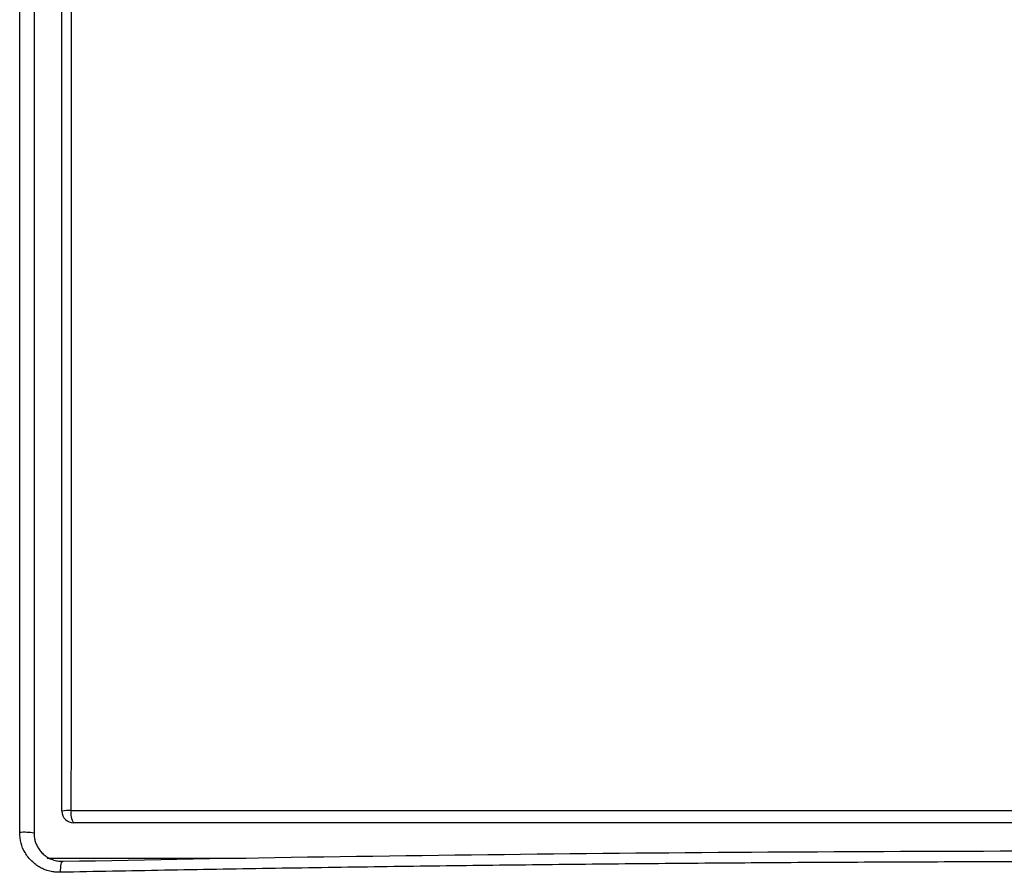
# Model space of a CAD drawing. Header units: millimetres. Extents: x 0 to 768, y 0 to 594.
# Tile 14 of 145: x 124 to 141, y 172 to 187. Entities that reach past the tile are written whole.
import ezdxf

# ---------------------------------------------------------------- set-up
doc = ezdxf.new("R2010")
doc.units = ezdxf.units.MM
doc.header["$LTSCALE"] = 2.75

msp = doc.modelspace()

# ---------------------------------------------------------------- linework, layer by layer
msp.add_line((124.889, 172.518), (128.308, 172.52))
at = {"flags": 128}
msp.add_lwpolyline([(125.117, 172.277), (125.117, 172.316), (125.12, 172.354), (125.124, 172.388), (125.129, 172.417), (125.136, 172.44), (125.144, 172.456), (125.153, 172.465), (125.162, 172.466)], dxfattribs=at)
for centre, radius, start, end in [((125.264, 172.702), 0.637, 87.0142, 101.0893), ((125.342, 173.327), 0.2, 180, 270), ((125.572, 173.286), 0.279, 169.1546, 214.5907), ((124.487, 171.754), 1.211, 81.6783, 93.3826)]:
    msp.add_arc(centre, radius, start, end)
for points, knots in [([(124.415, 172.962), (124.415, 173.642), (124.416, 174.992), (124.416, 177.003), (124.416, 178.984), (124.417, 180.937), (124.417, 182.862), (124.417, 184.76), (124.417, 186.632), (124.418, 188.477), (124.418, 190.297), (124.418, 192.092), (124.419, 193.863), (124.419, 195.609), (124.419, 197.332), (124.419, 199.032), (124.42, 200.71), (124.42, 201.82), (124.42, 202.371)], [0, 0, 0, 0, 0.069111, 0.137236, 0.2044, 0.270626, 0.33594, 0.400363, 0.463916, 0.526622, 0.588499, 0.649568, 0.709848, 0.769356, 0.828109, 0.886123, 0.943415, 1, 1, 1, 1]), ([(125.302, 202.241), (125.302, 201.698), (125.302, 200.606), (125.302, 198.956), (125.301, 197.284), (125.301, 195.589), (125.301, 193.871), (125.3, 192.131), (125.3, 190.366), (125.3, 188.577), (125.3, 186.763), (125.299, 184.924), (125.299, 183.06), (125.299, 181.169), (125.298, 179.251), (125.298, 177.305), (125.298, 175.331), (125.298, 174.006), (125.297, 173.338)], [0, 0, 0, 0, 0.0566487, 0.1139989, 0.1720652, 0.2308629, 0.2904077, 0.3507165, 0.4118064, 0.4736957, 0.536403, 0.599948, 0.6643509, 0.7296329, 0.7958158, 0.8629222, 0.9309755, 1, 1, 1, 1]), ([(125.117, 172.277), (125.085, 172.277), (125.023, 172.278), (124.933, 172.294), (124.847, 172.32), (124.766, 172.359), (124.69, 172.409), (124.598, 172.489), (124.501, 172.608), (124.427, 172.778), (124.419, 172.9), (124.415, 172.962)], [0, 0, 0, 0, 0.086992, 0.170879, 0.253053, 0.334992, 0.418184, 0.504054, 0.672088, 0.833158, 1, 1, 1, 1]), ([(124.662, 172.951), (124.663, 172.931), (124.664, 172.888), (124.677, 172.823), (124.7, 172.757), (124.733, 172.693), (124.778, 172.632), (124.834, 172.576), (124.902, 172.528), (124.981, 172.492), (125.069, 172.468), (125.13, 172.466), (125.162, 172.466)], [0, 0, 0, 0, 0.0781899, 0.1608096, 0.2480594, 0.3401093, 0.4371038, 0.5391662, 0.6464021, 0.7589025, 0.8767457, 1, 1, 1, 1]), ([(143.282, 172.459), (142.978, 172.459), (142.369, 172.459), (141.456, 172.458), (140.542, 172.455), (139.628, 172.452), (138.713, 172.448), (137.799, 172.443), (136.885, 172.437), (135.971, 172.43), (135.058, 172.422), (134.146, 172.414), (133.235, 172.404), (132.325, 172.393), (131.417, 172.382), (130.51, 172.37), (129.606, 172.356), (128.703, 172.342), (127.802, 172.327), (126.905, 172.311), (126.009, 172.295), (125.414, 172.283), (125.117, 172.277)], [0, 0, 0, 0, 0.049797, 0.099647, 0.149544, 0.199482, 0.249456, 0.299461, 0.349491, 0.399542, 0.449608, 0.499685, 0.549767, 0.59985, 0.649928, 0.699999, 0.750056, 0.800096, 0.850114, 0.900107, 0.95007, 1, 1, 1, 1])]:
    msp.add_open_spline(points, degree=3, knots=knots)
for points in [[(124.662, 202.342), (124.662, 192.595), (124.662, 182.792), (124.662, 172.951)], [(125.142, 173.327), (125.142, 182.998), (125.142, 192.632), (125.142, 202.212)], [(125.297, 173.338), (131.286, 173.342), (137.368, 173.343), (143.282, 173.34)], [(143.282, 173.127), (137.226, 173.127), (131.246, 173.127), (125.342, 173.127)], [(125.162, 172.466), (131.123, 172.586), (137.163, 172.646), (143.282, 172.646)]]:
    msp.add_open_spline(points, degree=3)

doc.saveas('drawing.dxf')
